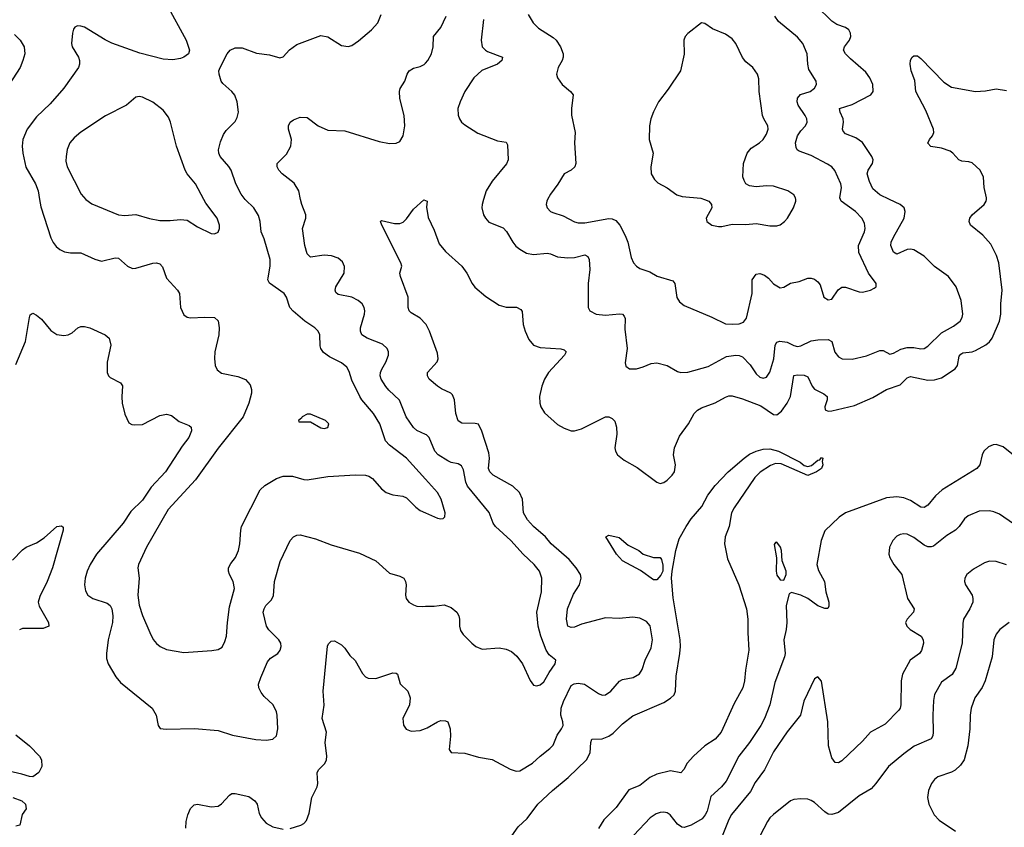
# Model space of a CAD drawing. Header units: inches. Extents: x 1308439 to 1441336, y 959892 to 1036309.
# Tile 14 of 167: x 1347633 to 1353377, y 976335 to 981049. Entities that reach past the tile are written whole.
import ezdxf

# ---------------------------------------------------------------- set-up
doc = ezdxf.new("R2010")
doc.units = ezdxf.units.IN
doc.header["$MEASUREMENT"] = 0
for name, color, linetype in [('B3947', 7, 'Continuous'), ('B3948', 7, 'Continuous'), ('B3957', 7, 'Continuous'), ('B3958', 7, 'Continuous')]:
    doc.layers.add(name, color=color, linetype=linetype)

msp = doc.modelspace()

# ---------------------------------------------------------------- linework, layer by layer
at = {"layer": 'B3947', "color": 6}
for points, elevation in [([(1347748.8, 980000), (1347755.9, 979955.9), (1347815.1, 979775.1), (1347827.7, 979747.7), (1347845.1, 979725.1), (1347867.2, 979707.2), (1347894, 979694), (1347928.5, 979688.5), (1347990, 979688.7), (1348071.1, 979651.1), (1348110, 979639.7), (1348190, 979659.6), (1348210, 979656.9), (1348261.9, 979610), (1348290, 979597.6), (1348310, 979598.4), (1348410, 979627.1), (1348430, 979629.4), (1348450, 979624.7), (1348465.5, 979605.5), (1348490, 979540.7), (1348553.4, 979470), (1348565.1, 979450), (1348571.4, 979370), (1348590, 979325.9), (1348610, 979312.8), (1348629, 979309), (1348713.5, 979313.5), (1348770, 979310.1), (1348791.4, 979291.4), (1348796.9, 979250), (1348794.2, 979210), (1348772.1, 979110), (1348769.2, 979070.8), (1348773.9, 979030), (1348785.2, 979005.2), (1348810, 978986), (1348906.1, 978966.1), (1348949.2, 978949.2), (1348977.1, 978917.1), (1348985.8, 978890), (1348985.6, 978870), (1348970.5, 978810.5), (1348936.9, 978730), (1348790, 978548.5), (1348657.7, 978362.3), (1348499.8, 978190), (1348373, 977970), (1348325.1, 977870), (1348321.5, 977850), (1348330.4, 977790), (1348321, 977690), (1348330, 977631.8), (1348350, 977570.8), (1348392.6, 977472.6), (1348412.1, 977432.1), (1348430, 977407.2), (1348451.6, 977390), (1348490, 977373.3), (1348590, 977356.2), (1348753.7, 977366.3), (1348790, 977372.7), (1348813.3, 977386.7), (1348830, 977418.8), (1348838.4, 977450), (1348844.2, 977530), (1348857.4, 977622.6), (1348885.5, 977730), (1348878.4, 977770), (1348856.3, 977810), (1348850.2, 977830), (1348851.7, 977850), (1348864.1, 977875.9), (1348892, 977910), (1348909.3, 977950), (1348917.5, 977990), (1348922, 978070), (1348927, 978090), (1349035.7, 978304.3), (1349062.9, 978330), (1349130, 978371.9), (1349170, 978383.9), (1349224, 978384), (1349290, 978364.4), (1349310, 978362.7), (1349430, 978383.6), (1349592.8, 978392.8), (1349651.1, 978391.1), (1349670, 978385.6), (1349691.6, 978371.6), (1349743, 978310), (1349770, 978290.1), (1349810, 978276.1), (1349867.5, 978267.5), (1349890, 978257.8), (1349943.3, 978203.3), (1349970, 978183.4), (1350000, 978170.4)], 3300), ([(1348018.9, 980000), (1348019.4, 979999.4), (1348053.1, 979973.1), (1348210, 979909), (1348246.3, 979906.3), (1348310, 979911.1), (1348390, 979887.9), (1348450, 979876.9), (1348510, 979876), (1348570, 979882.5), (1348610, 979878.1), (1348670, 979839.1), (1348750, 979800.4), (1348770, 979798), (1348790, 979808.3), (1348798.1, 979830), (1348797.8, 979850), (1348784.1, 979890), (1348718.9, 979978.9), (1348707.4, 980000)], 3400), ([(1350000, 978367), (1349890, 978488.9), (1349790, 978565.2), (1349766.2, 978590), (1349734.1, 978690), (1349697.7, 978750), (1349629.2, 978829.2), (1349616.2, 978850), (1349570, 978944.5), (1349555.8, 978995.8), (1349541, 979021), (1349510, 979046.1), (1349440.9, 979080.9), (1349405.7, 979105.7), (1349389.5, 979129.5), (1349384.9, 979144.9), (1349383, 979210), (1349373.9, 979230), (1349354.9, 979250), (1349296, 979290), (1349227.9, 979347.9), (1349208.5, 979370), (1349188.4, 979430), (1349175.1, 979450), (1349090.3, 979510.3), (1349081.3, 979530), (1349081.6, 979541.6), (1349093.2, 979610), (1349094.8, 979650), (1349058.9, 979770), (1349040.8, 979810), (1349036.5, 979870), (1349026.7, 979906.7), (1348999.1, 979950), (1348950, 979997.8), (1348948.3, 980000)], 3300), ([(1350000, 978628.7), (1349950.6, 978650.6), (1349929.5, 978669.5), (1349887.7, 978730), (1349848.7, 978828.7), (1349785.7, 978885.7), (1349768.1, 978908.1), (1349742.5, 978950), (1349736, 978970), (1349737.4, 978990), (1349744.9, 979010), (1349768.6, 979050), (1349784.9, 979090), (1349785.1, 979110), (1349777.4, 979130), (1349750, 979154.7), (1349659, 979190), (1349629.6, 979210), (1349620.6, 979230), (1349620.5, 979250), (1349644.1, 979330), (1349646.1, 979350), (1349642.5, 979370), (1349630.5, 979390.5), (1349607.9, 979410), (1349570, 979428.5), (1349490, 979444.9), (1349477.2, 979457.2), (1349472.8, 979470), (1349477, 979490), (1349525.1, 979570), (1349527.9, 979607.9), (1349515.3, 979635.3), (1349490, 979657.7), (1349451.5, 979671.5), (1349410, 979674.7), (1349330, 979663.2), (1349310, 979682.4), (1349297.2, 979730), (1349281.8, 979830), (1349302.6, 979890), (1349302.1, 979910), (1349278, 979970), (1349271.5, 980000)], 3200), ([(1350000, 979273.8), (1349970, 979307.4), (1349917.2, 979337.2), (1349904.5, 979350), (1349898.6, 979370), (1349899.2, 979430), (1349853.5, 979550), (1349851.1, 979570), (1349861.4, 979610), (1349856.5, 979630), (1349746, 979850), (1349736.9, 979870), (1349744.1, 979875.9), (1349819.5, 979859.5), (1349850, 979859.9), (1349870, 979866.2), (1349890, 979886.5), (1349930, 979942.6), (1349990, 979996.6), (1350000, 979993.4)], 3100), ([(1347610, 979035.7), (1347666.6, 979170), (1347690, 979310.6), (1347694.5, 979325.5), (1347705.6, 979334.4), (1347710, 979335.9), (1347730, 979324.4), (1347760.1, 979300.1), (1347814.8, 979234.8), (1347850, 979210.6), (1347890, 979206.1), (1347914.7, 979210), (1347939.1, 979220.9), (1347972.4, 979250), (1347990, 979257.8), (1348010, 979258.8), (1348042.6, 979250), (1348131.6, 979210), (1348153.8, 979190), (1348165.4, 979150), (1348142.2, 979050), (1348142.1, 978990), (1348150.5, 978970.5), (1348160.4, 978960.4), (1348220.7, 978930), (1348232.5, 978912.5), (1348228.2, 978848.3), (1348231.5, 978811.5), (1348246.5, 978746.5), (1348270, 978696.5), (1348286.5, 978686.5), (1348303.8, 978683.8), (1348350, 978686.5), (1348450, 978738.1), (1348490, 978747.1), (1348518.4, 978738.4), (1348562.9, 978702.9), (1348621.3, 978681.3), (1348633.3, 978670), (1348635.2, 978650), (1348619.3, 978610), (1348580.2, 978559.8), (1348482.6, 978410), (1348399.2, 978320.8), (1348350, 978244.6), (1348282, 978178), (1348236.8, 978110), (1348080.6, 977930), (1348043.4, 977870), (1348027.2, 977830), (1348015.5, 977790), (1348010.4, 977750), (1348015.9, 977715.9), (1348030, 977690.1), (1348059.3, 977670), (1348143.9, 977643.9), (1348160.1, 977630), (1348170.6, 977610), (1348176, 977570), (1348174.3, 977530), (1348149.2, 977430), (1348138.5, 977350), (1348140, 977320), (1348149.4, 977290), (1348194.2, 977214.2), (1348220.3, 977180.3), (1348404.8, 977030), (1348428.7, 976990), (1348441.1, 976930), (1348451.7, 976911.7), (1348487.6, 976907.6), (1348652.9, 976912.9), (1348790, 976900.1), (1348873.6, 976873.6), (1349010, 976847.1), (1349070, 976843.1), (1349110, 976850.1), (1349130.8, 976870), (1349138.1, 976910), (1349135.5, 976990), (1349131, 977010), (1349111.6, 977050), (1349059.3, 977099.3), (1349041.7, 977121.7), (1349028.8, 977150), (1349026.6, 977170), (1349038.9, 977210), (1349078.6, 977301.4), (1349096.8, 977323.2), (1349138.1, 977350), (1349153.3, 977370), (1349158.1, 977390), (1349155.5, 977410), (1349145.3, 977430), (1349086.9, 977486.9), (1349071.9, 977510), (1349053.4, 977590), (1349058.2, 977610), (1349069.7, 977630), (1349099.5, 977660.5), (1349113.5, 977686.5), (1349118.9, 977770), (1349152.6, 977887.4), (1349210, 978008.8), (1349230, 978031.2), (1349250, 978040.6), (1349270, 978042.2), (1349358.2, 978018.2), (1349450, 977983), (1349615.4, 977935.4), (1349710, 977891.1), (1349790, 977818.5), (1349850, 977801.8), (1349873, 977790), (1349884, 977770), (1349888, 977750), (1349883.4, 977690), (1349887.2, 977670), (1349903.8, 977650), (1349930, 977632.9), (1349950, 977626.8), (1349984.8, 977624.8), (1350000, 977625.1)], 3200), ([(1347590, 977894.1), (1347650, 977955.1), (1347670.2, 977970.2), (1347730, 977995.5), (1347775.4, 978024.6), (1347850, 978091.3), (1347875.7, 978095.7), (1347886.8, 978086.8), (1347885.9, 978070), (1347824.9, 977850), (1347792.7, 977770), (1347750, 977681.9), (1347740.4, 977650), (1347745.6, 977625.6), (1347801.6, 977530), (1347802.4, 977510), (1347770, 977495.5), (1347650, 977495.8), (1347631.9, 977488.1)], 3100), ([(1349210, 976327.8), (1349272.3, 976347.7), (1349290, 976357.8), (1349305.6, 976374.4), (1349322, 976418), (1349336.6, 976510), (1349368.3, 976571.7), (1349372.1, 976590), (1349367.5, 976652.5), (1349375.7, 976670), (1349412.9, 976707.1), (1349421.9, 976730), (1349423.7, 976750), (1349415.2, 976830), (1349423.6, 976890), (1349397.2, 976970), (1349408.1, 977048.1), (1349402.9, 977130), (1349427.9, 977392.1), (1349433.8, 977406.2), (1349450, 977421.3), (1349470, 977423), (1349510, 977399.3), (1349530, 977381.1), (1349558.6, 977338.6), (1349590, 977308.1), (1349633.2, 977233.2), (1349650, 977214.4), (1349665.8, 977205.8), (1349710, 977204), (1349810, 977235.9), (1349830, 977235.8), (1349837.8, 977230), (1349853.2, 977173.2), (1349897.9, 977130), (1349911.7, 977091.7), (1349906.5, 977050), (1349868.4, 976970), (1349871.1, 976931.1), (1349887.5, 976907.5), (1349916.6, 976896.6), (1349970, 976900.4), (1350000, 976911.5)], 3100), ([(1347610, 976875.3), (1347690.8, 976810), (1347747.7, 976750), (1347759.2, 976730), (1347762.3, 976690), (1347744.1, 976655.9), (1347710, 976629.8), (1347690, 976630.9), (1347646.1, 976646.1), (1347570, 976663.9)], 3100), ([(1347593.6, 976510), (1347645.3, 976490), (1347666.4, 976470), (1347670, 976443.7), (1347648, 976410), (1347633.1, 976346.9), (1347610, 976342.6)], 3100), ([(1348601.2, 976330), (1348603.6, 976370), (1348612.7, 976407.3), (1348630, 976445.3), (1348650, 976465.8), (1348670, 976471), (1348750, 976454.5), (1348790, 976459.2), (1348810, 976472.2), (1348856.4, 976523.6), (1348870, 976532.9), (1348890, 976533.2), (1348970, 976514.2), (1349004.2, 976490), (1349018.6, 976470), (1349030, 976414.9), (1349043.2, 976390), (1349070, 976360.1), (1349110, 976337.1), (1349170, 976324.9)], 3100)]:
    msp.add_lwpolyline(points, dxfattribs=dict(at, elevation=elevation))
at = {"layer": 'B3947', "color": 6, "elevation": 3400}
msp.add_lwpolyline([(1349310, 978746.3), (1349280.5, 978730), (1349277.3, 978722.7), (1349258.8, 978710), (1349262, 978702), (1349330, 978702.3), (1349390, 978666), (1349410, 978663.6), (1349430, 978667.9), (1349436, 978690), (1349416.3, 978710), (1349330, 978746)], close=True, dxfattribs=at)
at = {"layer": 'B3948', "color": 6}
for points, elevation in [([(1348490, 981138.7), (1348603.4, 980930), (1348623.5, 980870), (1348617.2, 980850), (1348590.2, 980830), (1348570, 980821.5), (1348525.3, 980814.7), (1348470, 980819.1), (1348333.1, 980853.1), (1348170, 980911.5), (1348130.5, 980930.5), (1348010, 981004.6), (1347990, 981011.8), (1347970, 981012.4), (1347955.3, 981004.7), (1347946.6, 980993.4), (1347940.1, 980970), (1347934.9, 980910), (1347939.1, 980890), (1347975, 980830), (1347982, 980810), (1347982.5, 980790), (1347976.3, 980770), (1347890.7, 980650), (1347810, 980557.5), (1347730, 980481.2), (1347675.4, 980410), (1347651.3, 980350), (1347646.6, 980310), (1347650.4, 980269.6), (1347668.9, 980188.9), (1347724, 980090), (1347740.9, 980050), (1347748.8, 980000)], 3300), ([(1348948.3, 980000), (1348924.6, 980030), (1348893.8, 980090), (1348866.1, 980170), (1348852.5, 980192.5), (1348801.7, 980250), (1348794.2, 980270), (1348793.1, 980290), (1348803.4, 980336.6), (1348820.9, 980379.1), (1348837.2, 980402.8), (1348890, 980454.6), (1348902.4, 980477.6), (1348909.5, 980510), (1348900.7, 980570), (1348887.7, 980607.7), (1348870.9, 980630), (1348817.3, 980677.3), (1348808.2, 980690), (1348796, 980730), (1348795.2, 980750), (1348802, 980770), (1348842.3, 980850), (1348859.9, 980870), (1348890, 980883.9), (1348930, 980884), (1349013.5, 980853.5), (1349090, 980844.5), (1349150, 980825.6), (1349170, 980831.8), (1349206.7, 980873.3), (1349250, 980904.2), (1349390, 980955.6), (1349430, 980949.4), (1349510, 980898.9), (1349550, 980892.3), (1349570, 980898.4), (1349610, 980925), (1349685.7, 980990), (1349721.3, 981030), (1349741.7, 981078.3)], 3300), ([(1347601.5, 980961.5), (1347634.8, 980930), (1347658.4, 980890), (1347661.9, 980850), (1347651.8, 980810), (1347634.6, 980770), (1347572.1, 980670)], 3200), ([(1349271.5, 980000), (1349260.6, 980050), (1349234.4, 980094.4), (1349163.1, 980150), (1349143.8, 980170), (1349134.1, 980190), (1349135.5, 980210), (1349190, 980263.9), (1349214.1, 980310), (1349218.1, 980350), (1349201.4, 980410), (1349200.7, 980430), (1349210.9, 980450), (1349230, 980465.1), (1349270, 980480.7), (1349310, 980478.7), (1349373.5, 980430), (1349430, 980403.5), (1349530, 980400.8), (1349730, 980338.6), (1349790, 980325.4), (1349830, 980327.2), (1349850, 980338.2), (1349870, 980370.3), (1349879, 980430), (1349875.3, 980490), (1349849.7, 980589.7), (1349848.2, 980630), (1349852, 980648), (1349880.1, 980690), (1349892.6, 980730), (1349904.6, 980750), (1349930, 980765.5), (1349970, 980776.2), (1349992.6, 980787.4), (1350000, 980795)], 3200), ([(1348707.4, 980000), (1348658.8, 980090), (1348610, 980148.6), (1348598, 980170), (1348548.2, 980310), (1348512.6, 980450), (1348500.7, 980480.6), (1348470, 980520.8), (1348410, 980567.4), (1348350, 980597.4), (1348330, 980601.1), (1348310, 980597), (1348256.3, 980550), (1348133, 980487), (1347990, 980391.4), (1347950, 980359.5), (1347925.2, 980330), (1347909.8, 980290.2), (1347903.5, 980250), (1347902.8, 980222.8), (1347908.9, 980190), (1347991.2, 980031.2), (1348018.9, 980000)], 3400)]:
    msp.add_lwpolyline(points, dxfattribs=dict(at, elevation=elevation))
at = {"layer": 'B3957', "color": 6}
for points, elevation in [([(1350000, 979993.4), (1350010, 979990.3), (1350005.4, 979954.6), (1350015, 979895), (1350050, 979820.2), (1350080.4, 979740.4), (1350116.3, 979696.3), (1350212.2, 979610), (1350241.9, 979570), (1350271.9, 979510), (1350288.2, 979488.2), (1350352.9, 979432.9), (1350430, 979381.7), (1350470, 979371.5), (1350530.5, 979370.5), (1350557.4, 979357.4), (1350564.9, 979344.9), (1350569.6, 979270.4), (1350580.8, 979230), (1350603.1, 979183.1), (1350629.8, 979149.8), (1350670, 979135.9), (1350790, 979128.3), (1350810, 979122), (1350820.6, 979110), (1350811.8, 979090), (1350717, 978990), (1350694.7, 978950), (1350679.5, 978910), (1350666, 978850), (1350666.5, 978810), (1350672.4, 978790), (1350694.6, 978754.6), (1350770, 978686.4), (1350810, 978663.9), (1350850, 978650.1), (1350870, 978649.5), (1350910, 978660.6), (1351050, 978731.2), (1351070, 978730.5), (1351090, 978720.4), (1351104.8, 978704.8), (1351115.3, 978670), (1351116.6, 978630), (1351105.8, 978550), (1351109.1, 978530), (1351121.2, 978510), (1351158.8, 978478.8), (1351235.3, 978435.3), (1351350, 978349.3), (1351370, 978342.5), (1351390, 978348.1), (1351410, 978360.9), (1351439.3, 978390), (1351452.4, 978410), (1351458.3, 978450), (1351447.8, 978510), (1351452.9, 978550), (1351482.4, 978617.6), (1351534.5, 978690), (1351567, 978750), (1351586.3, 978770), (1351610, 978784.3), (1351690, 978812.1), (1351750, 978846.3), (1351770, 978852.9), (1351790, 978853.1), (1351850, 978836.9), (1351955.7, 978795.7), (1352030, 978744.7), (1352050, 978743.1), (1352076.5, 978763.5), (1352110, 978811.4), (1352130.3, 978849.7), (1352148.6, 978971.4), (1352170, 978976), (1352210, 978973.3), (1352230, 978964.3), (1352255.2, 978910), (1352270, 978892.5), (1352325, 978865), (1352343.1, 978850), (1352343.9, 978830), (1352329.4, 978790), (1352331.6, 978771.6), (1352350, 978764.4), (1352370, 978766.4), (1352502.3, 978797.7), (1352610, 978843), (1352689, 978891), (1352770, 978918.5), (1352810, 978958.2), (1352830, 978965.6), (1352930, 978944.9), (1352970, 978947.1), (1353010, 978959.4), (1353090, 979011.2), (1353104.1, 979030), (1353114.1, 979085.9), (1353122.9, 979097.1), (1353135.9, 979104.1), (1353190, 979110.6), (1353210, 979118.6), (1353270, 979151.2), (1353290, 979167.8), (1353305.8, 979190), (1353349.6, 979290), (1353357.6, 979330), (1353355.9, 979390), (1353365.2, 979470), (1353344.8, 979630), (1353332.1, 979672.1), (1353298.3, 979738.3), (1353251.3, 979791.3), (1353180.6, 979850), (1353171.9, 979870), (1353175.5, 979890), (1353189.2, 979910), (1353259.3, 979970), (1353272.2, 979990), (1353273.1, 980000)], 3100), ([(1350339, 980000), (1350330.1, 979970), (1350328.4, 979950), (1350338.6, 979910), (1350349.5, 979889.5), (1350370, 979867.2), (1350453.6, 979833.6), (1350472.8, 979812.8), (1350509.5, 979749.5), (1350527.6, 979727.6), (1350550, 979708.6), (1350590, 979686.8), (1350630, 979678.4), (1350710, 979685.8), (1350730, 979682.9), (1350770, 979665.6), (1350830, 979659.3), (1350870, 979660), (1350930, 979675.5), (1350946.8, 979666.8), (1350954.2, 979650), (1350958.9, 979590), (1350949.8, 979509.8), (1350949.7, 979369.7), (1350959.6, 979350), (1350996.1, 979330), (1351050, 979324.3), (1351132.8, 979332.8), (1351150, 979330), (1351159.3, 979319.3), (1351164.7, 979304.7), (1351163.3, 979243.3), (1351177.7, 979130), (1351165.4, 979045.4), (1351170, 979026.5), (1351190.1, 979010.1), (1351231.5, 979011.5), (1351270, 979021.9), (1351317.2, 979042.8), (1351350, 979046.9), (1351409.8, 979029.8), (1351470, 978994.9), (1351490.4, 978990.4), (1351530, 978991), (1351650, 979025.2), (1351757.1, 979082.9), (1351811.1, 979091.1), (1351830, 979089.4), (1351850, 979081.3), (1351893.9, 979033.9), (1351930, 978981.7), (1351950, 978962.7), (1351970, 978956.3), (1351990, 978961.9), (1352008.5, 978991.5), (1352033.1, 979070), (1352040.1, 979150), (1352050, 979166.6), (1352067.1, 979172.9), (1352110, 979166.6), (1352150, 979146.7), (1352170, 979141.7), (1352190, 979146), (1352250, 979174.5), (1352290, 979181), (1352350, 979181.3), (1352370, 979170), (1352388.4, 979108.4), (1352410, 979080.2), (1352432, 979070), (1352490, 979068.3), (1352573.3, 979086.7), (1352650, 979117.8), (1352670, 979117.4), (1352710, 979097.4), (1352730, 979102), (1352774.2, 979125.8), (1352810, 979135.3), (1352850, 979135.7), (1352890, 979127.2), (1352910, 979130), (1352930, 979143.5), (1353010, 979221.1), (1353080.5, 979259.5), (1353119.9, 979290), (1353130.7, 979310), (1353134.6, 979330), (1353125.3, 979410), (1353096.4, 979490), (1353051.7, 979550), (1352970, 979608.9), (1352909.3, 979669.3), (1352850, 979705.9), (1352830, 979709.9), (1352810, 979707.2), (1352750, 979679.8), (1352730, 979691.3), (1352715.4, 979730), (1352717.8, 979750), (1352730, 979779.7), (1352792.5, 979890), (1352799, 979930), (1352793.1, 979950), (1352769.1, 979970), (1352706.9, 980000)], 3200), ([(1350712.8, 980000), (1350707.7, 979990), (1350704.8, 979970), (1350710.1, 979950), (1350730.1, 979930), (1350743.5, 979923.5), (1350803.7, 979903.7), (1350870, 979869.1), (1350890, 979863.5), (1350930, 979863.3), (1351070, 979888), (1351090, 979885.6), (1351110, 979876), (1351133.1, 979850), (1351165.1, 979790), (1351180.3, 979750), (1351200.4, 979660.4), (1351214.4, 979630), (1351230.5, 979610), (1351250, 979597.4), (1351310, 979577.8), (1351352.8, 979552.8), (1351444.2, 979524.2), (1351455.4, 979510), (1351467.5, 979427.5), (1351482.9, 979402.9), (1351510, 979380.1), (1351670, 979313.2), (1351750, 979274.5), (1351790, 979271.1), (1351830, 979274.4), (1351856.2, 979283.8), (1351873.4, 979306.6), (1351906.1, 979450), (1351906.8, 979530), (1351930, 979562.9), (1351950, 979568), (1351978.6, 979558.6), (1352000.9, 979540.9), (1352030, 979507.9), (1352070, 979483.6), (1352090, 979487.3), (1352130, 979510.5), (1352179.6, 979520.4), (1352230, 979539.9), (1352250, 979540.8), (1352270, 979534.5), (1352290, 979519.5), (1352302.1, 979502.1), (1352324.7, 979430), (1352350, 979414), (1352370, 979418.1), (1352406.9, 979473.1), (1352430, 979487.4), (1352450, 979487.4), (1352530, 979460.7), (1352550, 979459), (1352595.6, 979470), (1352618.5, 979481.5), (1352629.8, 979490), (1352630.5, 979509.5), (1352584.3, 979570), (1352528.6, 979690), (1352526.2, 979730), (1352561.1, 979810), (1352565.7, 979830), (1352561, 979861), (1352545.1, 979890), (1352508.3, 979930), (1352425.6, 979990), (1352421.9, 980000)], 3300), ([(1351627.2, 980000), (1351654, 979990), (1351669.2, 979970), (1351670.2, 979950), (1351638.3, 979890), (1351641.3, 979870), (1351670.2, 979850.2), (1351710, 979840.9), (1351730, 979840.9), (1351790, 979854.8), (1351870, 979853.5), (1351930, 979858.6), (1352010, 979846.2), (1352050, 979846.2), (1352070, 979852.4), (1352094.4, 979870), (1352111.4, 979890), (1352146.8, 979950), (1352161.6, 979990), (1352160.6, 980000)], 3400), ([(1350000, 976911.5), (1350010, 976915.2), (1350070.1, 976950.1), (1350090, 976957.7), (1350117.4, 976957.4), (1350130.9, 976950), (1350143.7, 976910), (1350147, 976867), (1350137.8, 976790), (1350150, 976771.4), (1350230, 976768.4), (1350310, 976745), (1350390, 976731.2), (1350495.1, 976675.1), (1350530, 976662.1), (1350550, 976664.9), (1350624.1, 976710), (1350668.7, 976751.3), (1350725.7, 976794.3), (1350744.6, 976815.4), (1350767.8, 976872.2), (1350794.3, 976910), (1350802.6, 976930), (1350802.2, 976950), (1350789.2, 976990), (1350791.4, 977030), (1350805.6, 977070), (1350850, 977162.1), (1350867.9, 977172.1), (1350890, 977175.9), (1350928.8, 977170), (1351010, 977116.1), (1351030, 977107.3), (1351050, 977109), (1351080.7, 977130), (1351132.3, 977187.7), (1351150, 977197.7), (1351211.2, 977208.8), (1351249.2, 977230.8), (1351263.8, 977256.2), (1351281.8, 977310), (1351316.3, 977383.7), (1351324.8, 977430), (1351310.2, 977510.2), (1351290, 977536.5), (1351250, 977556.7), (1351210, 977562.2), (1351130, 977553.8), (1351050, 977557.1), (1350910, 977521.3), (1350870, 977504.1), (1350850, 977500.9), (1350830, 977510), (1350822.8, 977550), (1350827.8, 977610), (1350863.8, 977696.2), (1350898, 977750), (1350907.9, 977790), (1350904.3, 977810), (1350879.6, 977850), (1350838.4, 977898.4), (1350734, 977990), (1350700.6, 978030), (1350631.2, 978090), (1350594.5, 978130), (1350572.9, 978170), (1350565.3, 978250), (1350547.9, 978290), (1350510, 978326), (1350396, 978390), (1350374.9, 978410), (1350368.1, 978430), (1350373.6, 978490), (1350370, 978521.5), (1350328, 978648), (1350310, 978687.6), (1350290, 978692.4), (1350213.1, 978693.1), (1350190, 978707), (1350176.7, 978750), (1350170.4, 978830.4), (1350158.5, 978858.5), (1350147.9, 978870), (1350093.6, 978893.6), (1350069.9, 978909.9), (1350022.5, 978950), (1350011.1, 978970), (1350012.2, 978990), (1350067.9, 979052.1), (1350074.3, 979070), (1350070, 979102), (1350023.8, 979230), (1350003.4, 979270), (1350000, 979273.8)], 3100), ([(1350000, 977625.1), (1350050, 977626), (1350110, 977633), (1350150, 977618.2), (1350183.8, 977590), (1350195.4, 977570), (1350199.2, 977550), (1350197.8, 977510), (1350204.5, 977484.5), (1350220.6, 977460.6), (1350270.1, 977410), (1350294.7, 977390), (1350330, 977374.3), (1350430, 977382.5), (1350470, 977375.9), (1350501.5, 977361.5), (1350533.4, 977333.4), (1350565.5, 977290), (1350610, 977192.7), (1350630, 977164.7), (1350650, 977160.4), (1350670, 977166.8), (1350690, 977183.8), (1350721.2, 977238.8), (1350757.4, 977290), (1350759.7, 977310), (1350722.6, 977342.6), (1350704.1, 977370), (1350673.6, 977450), (1350658.4, 977510), (1350650.5, 977590), (1350677.9, 977710), (1350678.8, 977790), (1350665.6, 977830), (1350634.4, 977870), (1350570, 977929), (1350498.3, 978010), (1350407.7, 978090), (1350394.6, 978110), (1350372, 978172), (1350245.7, 978325.7), (1350235.4, 978350), (1350221.3, 978421.3), (1350210, 978444.7), (1350190, 978457.2), (1350150, 978464.7), (1350130, 978473.9), (1350075.1, 978510), (1350053.8, 978530), (1350022, 978610), (1350006, 978626), (1350000, 978628.7)], 3200), ([(1353470, 978475.6), (1353370, 978556.4), (1353330, 978569.6), (1353312.1, 978567.9), (1353284.6, 978555.4), (1353258.3, 978530), (1353248.4, 978510), (1353235, 978450), (1353217.3, 978430), (1353015.1, 978304.9), (1352974.9, 978270), (1352930, 978215.7), (1352910, 978202), (1352890, 978204), (1352830, 978242.6), (1352790, 978258.1), (1352750, 978264.6), (1352690, 978258), (1352450, 978169.7), (1352414.5, 978145.5), (1352330, 978064.7), (1352308.7, 978008.7), (1352284, 977870), (1352293.2, 977833.2), (1352327.7, 977770), (1352336.6, 977710), (1352353.5, 977650), (1352353.8, 977626.2), (1352347.6, 977612.4), (1352330, 977612.8), (1352290, 977628.1), (1352230.1, 977670.1), (1352190, 977691), (1352134.7, 977705.3), (1352121.9, 977698.1), (1352103.8, 977630), (1352109.1, 977530), (1352105, 977490), (1352090.5, 977430), (1352097.8, 977350), (1352094.3, 977330), (1352038.9, 977181.1), (1352009.6, 977050), (1351978, 976970), (1351957, 976930), (1351890.4, 976830), (1351827.9, 976750), (1351755, 976605), (1351728, 976572), (1351665.6, 976514.4), (1351642.6, 976430), (1351632.3, 976407.7), (1351614.3, 976385.7), (1351550, 976347.3), (1351510, 976334.1), (1351496.2, 976336.2), (1351470, 976354.4), (1351428.1, 976408.1), (1351410, 976419.4), (1351390, 976423.8), (1351370, 976421.9), (1351346.6, 976413.4), (1351311.2, 976390), (1351214.9, 976290)], 3100), ([(1350490, 976265.2), (1350541.5, 976338.5), (1350593, 976387), (1350655.7, 976470), (1350740.5, 976550), (1350833.5, 976626.5), (1350940.2, 976730), (1350961.1, 976770), (1350964, 976830), (1350970.4, 976849.6), (1351030, 976852.3), (1351070, 976867.7), (1351095.5, 976884.5), (1351150, 976938.9), (1351210, 976986), (1351390, 977064), (1351430, 977088.2), (1351451.2, 977108.8), (1351458, 977130), (1351462.6, 977217.4), (1351484.6, 977350), (1351487.3, 977390), (1351485.2, 977430), (1351445.3, 977674.7), (1351436.1, 977790), (1351439.1, 977830), (1351460.4, 977950), (1351481.1, 978018.9), (1351520.3, 978090), (1351550, 978135.3), (1351612.1, 978207.9), (1351647.1, 978272.9), (1351690, 978330.4), (1351766.7, 978410), (1351858.9, 978490), (1351890, 978512.1), (1351930, 978530.9), (1351970, 978543), (1352010, 978544), (1352059.3, 978530), (1352185.5, 978465.5), (1352210, 978447), (1352230, 978440.3), (1352252.4, 978447.6), (1352290, 978477.1), (1352300.4, 978479.6), (1352310, 978494), (1352318, 978490), (1352314.8, 978470), (1352319.1, 978450), (1352311, 978430), (1352281.6, 978410), (1352230, 978389), (1352076.1, 978456.1), (1352041.7, 978458.3), (1352013.1, 978446.9), (1351952.6, 978407.4), (1351922.6, 978377.4), (1351800.5, 978199.5), (1351785.9, 978170), (1351772.4, 978090), (1351748.9, 978030), (1351744.2, 977990), (1351762.3, 977902.3), (1351829.1, 977750.9), (1351872.5, 977610), (1351880.7, 977550), (1351880, 977470), (1351887.4, 977370), (1351867.6, 977252.4), (1351862, 977190), (1351851.3, 977150), (1351801.4, 977058.6), (1351726, 976890), (1351690.8, 976850), (1351630, 976810.8), (1351564.4, 976750), (1351527.1, 976710), (1351506.8, 976673.2), (1351490, 976653.6), (1351430, 976665.3), (1351350, 976646.1), (1351310, 976625.1), (1351250, 976578.9), (1351186.5, 976553.5), (1351112.3, 976450), (1351040.6, 976379.4), (1351010, 976327.9)], 3000), ([(1350000, 978170.4), (1350070, 978140.1), (1350090, 978135.8), (1350102.4, 978137.6), (1350113.6, 978146.4), (1350115.4, 978170), (1350092.5, 978250), (1350069.5, 978290), (1350000, 978367)], 3300), ([(1353430, 978107.3), (1353350, 978162.4), (1353316.6, 978176.6), (1353290, 978182), (1353230, 978179.7), (1353166.4, 978153.6), (1353144, 978136), (1353113.1, 978090), (1353093, 978070), (1353041, 978039), (1352964.2, 977975.8), (1352950, 977971.5), (1352930, 977973.1), (1352910, 977981.6), (1352850, 978027.4), (1352810, 978046.1), (1352790, 978048.4), (1352770, 978044.6), (1352750, 978033.6), (1352726.8, 978010), (1352706.8, 977970), (1352704, 977930), (1352709.2, 977910), (1352732.3, 977870), (1352778.6, 977810), (1352812.9, 977670), (1352851, 977610), (1352848.2, 977590), (1352810.1, 977550), (1352800.1, 977530), (1352807.5, 977510), (1352828.8, 977490), (1352892.6, 977450), (1352904.5, 977430), (1352906.3, 977410), (1352893.7, 977366.3), (1352881.4, 977350), (1352828.2, 977310), (1352782.6, 977230), (1352776.1, 977190), (1352774, 977050), (1352769.8, 977030.2), (1352761.5, 977018.5), (1352682.5, 976937.5), (1352597.1, 976890), (1352550, 976837.4), (1352430, 976722.8), (1352410, 976710.9), (1352390, 976713.1), (1352370, 976740.2), (1352351.9, 976810), (1352347.5, 976950), (1352310, 977188.2), (1352290, 977213.3), (1352270, 977202.2), (1352208.4, 977071.6), (1352189, 976990), (1352110, 976892.2), (1352030, 976775.6), (1351977.9, 976670), (1351923.9, 976596.1), (1351896.7, 976543.3), (1351786.2, 976410), (1351770, 976381.3), (1351726.6, 976273.4)], 3200), ([(1353390, 977868.1), (1353330, 977887.1), (1353290, 977888.5), (1353260.6, 977879.4), (1353197.6, 977842.4), (1353158.9, 977810), (1353147.5, 977790), (1353145.3, 977770), (1353150.1, 977750), (1353188.9, 977690), (1353194.3, 977670), (1353193.6, 977650), (1353176.4, 977610), (1353139.5, 977550), (1353134.5, 977525.5), (1353131.9, 977410), (1353095.2, 977264.8), (1353072.3, 977227.7), (1353010, 977181.7), (1352970.4, 977109.6), (1352963.7, 977076.3), (1352959.2, 976990), (1352963, 976890), (1352960.9, 976870), (1352950, 976851.6), (1352852, 976808), (1352790, 976764.4), (1352702.2, 976690), (1352627.6, 976590), (1352599.9, 976560.1), (1352530, 976518.5), (1352410, 976421.8), (1352370, 976409.5), (1352350, 976412.5), (1352330, 976424.7), (1352270, 976479.9), (1352250, 976491.8), (1352230, 976499.4), (1352190, 976502.1), (1352150, 976496.8), (1352130, 976489.5), (1352030, 976409.4), (1352009, 976390), (1351996, 976370), (1351952.8, 976287.2)], 3300), ([(1353405.4, 977530), (1353350.6, 977489.4), (1353330, 977463.2), (1353315.8, 977430), (1353305.6, 977330), (1353266, 977190), (1353248.6, 977151.4), (1353205.6, 977090), (1353183.6, 977030), (1353177, 976990), (1353176.1, 976910), (1353163.9, 976810), (1353142.7, 976730), (1353121.2, 976698.8), (1353090, 976669.1), (1353070, 976657.3), (1352990, 976630.6), (1352970, 976613.9), (1352952.7, 976590), (1352935.2, 976550), (1352928.1, 976510), (1352937.5, 976470), (1352967.2, 976407.2), (1352997.3, 976377.3), (1353091.8, 976311.8)], 3400)]:
    msp.add_lwpolyline(points, dxfattribs=dict(at, elevation=elevation))
for points, elevation in [([(1351330, 977909.1), (1351370.2, 977910.2), (1351378, 977898), (1351385.5, 977865.5), (1351385.1, 977830), (1351373.8, 977806.2), (1351350, 977779.4), (1351330, 977780.1), (1351253.9, 977833.9), (1351150, 977889.8), (1351114.9, 977930), (1351052, 978030), (1351070, 978041.1), (1351130, 978027), (1351182.9, 977982.9), (1351244.2, 977950), (1351270.4, 977930)], 3000), ([(1352050, 978000.3), (1352042.3, 977997.7), (1352034.8, 977985.2), (1352048.5, 977908.5), (1352045.5, 977830), (1352050, 977807.6), (1352064.8, 977784.8), (1352070, 977778.9), (1352090, 977778.5), (1352105, 977810), (1352104.3, 977830), (1352080.4, 977890), (1352077.8, 977950), (1352072.2, 977970)], 3100)]:
    msp.add_lwpolyline(points, close=True, dxfattribs=dict(at, elevation=elevation))
at = {"layer": 'B3958', "color": 6}
for points, elevation in [([(1352706.9, 980000), (1352650, 980027.5), (1352610, 980061.3), (1352590, 980104.4), (1352577.6, 980150), (1352582, 980170), (1352607.9, 980210), (1352611.1, 980230), (1352604.6, 980250), (1352550, 980331.5), (1352510, 980359.3), (1352450, 980383.1), (1352437.2, 980397.2), (1352433.9, 980410), (1352439, 980450), (1352436.6, 980470), (1352419.7, 980510), (1352416.4, 980530), (1352490, 980554.7), (1352598.3, 980610), (1352611.5, 980630), (1352609.9, 980670), (1352593.4, 980710), (1352570, 980743), (1352479.9, 980819.9), (1352449.9, 980850), (1352439.4, 980870), (1352444, 980890), (1352473.4, 980930), (1352480.8, 980950), (1352479.6, 980970), (1352469.7, 980989.7), (1352450, 981003.9), (1352400.9, 981020.9), (1352370, 981039.9), (1352280.2, 981130)], 3200), ([(1350000, 980795), (1350014.7, 980810), (1350036.1, 980850), (1350044.3, 980890), (1350047, 980950), (1350090, 981003.1), (1350120.1, 981070)], 3200), ([(1350338.5, 981050), (1350325.6, 980930), (1350331.5, 980890), (1350349.7, 980870), (1350362.7, 980862.7), (1350449.4, 980830), (1350446.3, 980810), (1350419.6, 980790), (1350328.7, 980751.3), (1350281.5, 980710), (1350230, 980629.3), (1350202.2, 980570), (1350189.5, 980530), (1350190.8, 980490.8), (1350198.3, 980470), (1350210.7, 980450.7), (1350230, 980434.5), (1350305.6, 980385.6), (1350421.1, 980341.1), (1350470, 980334.4), (1350478.3, 980318.3), (1350482.7, 980230), (1350473.3, 980206.7), (1350390, 980106.1), (1350353.9, 980050), (1350339, 980000)], 3200), ([(1350598.8, 981078.8), (1350628.4, 981030), (1350658.6, 980998.6), (1350745.2, 980945.2), (1350762, 980930), (1350788.5, 980890), (1350803.2, 980850), (1350803.3, 980830), (1350797.2, 980810), (1350774.4, 980770), (1350764.5, 980730), (1350770.6, 980710), (1350797.1, 980670), (1350847.1, 980630), (1350862, 980610), (1350851.5, 980530), (1350851.8, 980491.8), (1350872.9, 980390), (1350869.4, 980330.6), (1350877.6, 980210), (1350870.6, 980190), (1350850, 980170.4), (1350810, 980149.9), (1350771.8, 980088.2), (1350729, 980031), (1350712.8, 980000)], 3300), ([(1352421.9, 980000), (1352418.3, 980010), (1352427.5, 980070), (1352424.2, 980090), (1352388.8, 980168.8), (1352370.9, 980190), (1352346, 980206), (1352250, 980256.6), (1352180.5, 980280.5), (1352168.7, 980288.7), (1352162.7, 980302.7), (1352159.7, 980330), (1352171.2, 980370), (1352190, 980399.5), (1352217.5, 980430), (1352226.6, 980450), (1352224.8, 980470), (1352215.2, 980490), (1352174.1, 980550), (1352168.2, 980570), (1352170.4, 980590), (1352187.9, 980612.1), (1352244.8, 980630), (1352270, 980648.2), (1352281.1, 980670), (1352279.9, 980690), (1352237.2, 980757.2), (1352230.1, 980790), (1352227.1, 980850), (1352201.4, 980910), (1352170, 980945.8), (1352058.8, 981038.8), (1352039, 981070)], 3300), ([(1352160.6, 980000), (1352159.6, 980010), (1352150, 980026.6), (1352113.5, 980050), (1352030, 980076.7), (1351990, 980079.4), (1351930, 980074), (1351890, 980078.8), (1351870, 980091.6), (1351858.5, 980110), (1351852, 980132), (1351856, 980210), (1351876.6, 980270), (1351900.4, 980299.6), (1351949.1, 980330.9), (1351969.5, 980350), (1351990, 980381.6), (1351999.4, 980410), (1351997.9, 980430), (1351973.7, 980470), (1351966.7, 980490), (1351947.3, 980630), (1351944.4, 980704.4), (1351936.7, 980730), (1351910, 980769.9), (1351870, 980803.2), (1351850, 980827.6), (1351811.6, 980910), (1351790, 980936.2), (1351750, 980963.9), (1351675.5, 980995.5), (1351630, 981026.9), (1351610, 981029.6), (1351531.6, 980968.4), (1351514.3, 980950), (1351506.7, 980930), (1351508.4, 980848.4), (1351488, 980750), (1351416.7, 980643.3), (1351360.4, 980570), (1351330, 980510.9), (1351315.7, 980470), (1351307.7, 980430), (1351306.1, 980350), (1351328, 980270), (1351314.1, 980190), (1351317.2, 980150), (1351336.6, 980116.6), (1351356.1, 980096.1), (1351410, 980066.7), (1351466, 980026), (1351497.8, 980017.8), (1351607.4, 980007.4), (1351627.2, 980000)], 3400), ([(1353273.1, 980000), (1353274, 980010), (1353258.7, 980070), (1353255.6, 980130), (1353235.9, 980170), (1353190, 980213.4), (1353170, 980219.7), (1353130, 980222.6), (1353111.7, 980230), (1353076.5, 980270), (1353060.6, 980280.6), (1353010, 980299.4), (1352948.3, 980308.3), (1352930, 980327.6), (1352940.2, 980350), (1352958.9, 980370), (1352966.4, 980390), (1352964.4, 980410), (1352918.7, 980518.7), (1352861.9, 980630), (1352854.3, 980694.3), (1352834.2, 980750), (1352827, 980790), (1352830, 980812.2), (1352840.3, 980830), (1352850, 980837.1), (1352870, 980837), (1352890, 980823.2), (1353023.6, 980683.6), (1353070, 980655.6), (1353210, 980630.6), (1353267.4, 980632.6), (1353330, 980645.1), (1353390, 980636.3)], 3100)]:
    msp.add_lwpolyline(points, dxfattribs=dict(at, elevation=elevation))

doc.saveas('drawing.dxf')
